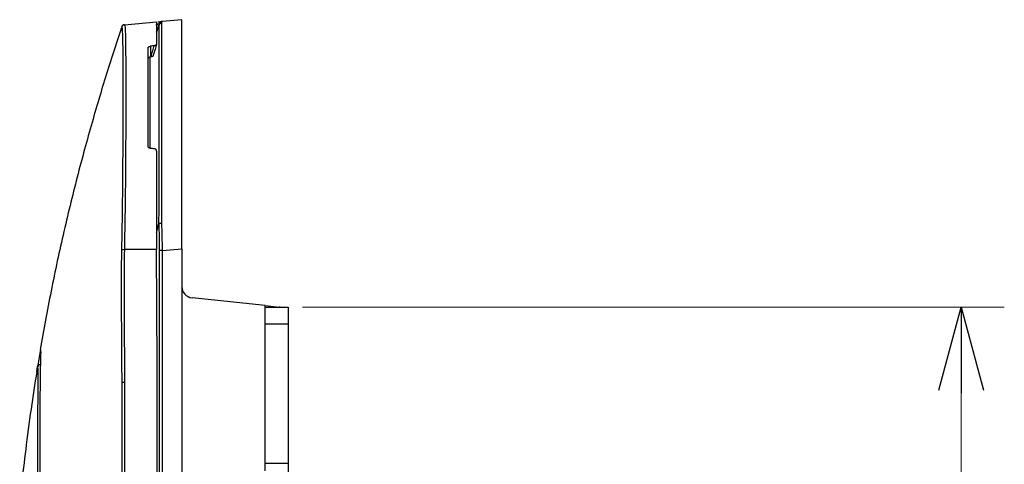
# Model space of a CAD drawing. Header units: millimetres. Extents: x 25 to 1935, y 715 to 2336.
# Tile 187 of 252: x 1525 to 1559, y 1043 to 1059. Entities that reach past the tile are written whole.
import ezdxf

# ---------------------------------------------------------------- set-up
doc = ezdxf.new("R2010")
doc.units = ezdxf.units.MM
doc.header["$LTSCALE"] = 2
doc.layers.get('0').update_dxf_attribs({"color": 2})
doc.styles.add('FS2312', font='simsun.ttf', dxfattribs={"width": 0.8})
doc.dimstyles.new('STANDARD$0', dxfattribs={"dimtxt": 3.5, "dimasz": 3, "dimexe": 1.5, "dimexo": 0.5, "dimgap": 1.5, "dimtad": 1, "dimdec": 1, "dimlfac": 5, "dimdsep": 46, "dimtxsty": 'FS2312', "dimblk1": 'OPEN', "dimblk2": 'OPEN', "dimsah": 1, "dimcen": 0, "dimclrd": 4, "dimclre": 4, "dimclrt": 4, "dimadec": 0, "dimazin": 0, "dimtfac": 1, "dimtdec": 1, "dimtmove": 1, "dimatfit": 0, "dimldrblk": 'OPEN', "dimfxl": 1, "dimtolj": 1, "dimtzin": 0, "dimlwd": 18, "dimlwe": 18, "dimarcsym": 1})

# ---------------------------------------------------------------- blocks, each defined once
blk = doc.blocks.new('_OPEN')
at = {"color": 0}
for p, q in [((-0.966, 0.259), (0, 0)), ((0, 0), (-1, 0)), ((0, 0), (-0.966, -0.259))]:
    blk.add_line(p, q, dxfattribs=at)
blk = doc.blocks.new('*D54')
at = {"color": 4, "lineweight": 18, "transparency": 16777216}
for p, q in [((1534.591, 1048.92), (1559.043, 1048.92)), ((1557.543, 1045.92), (1557.543, 881.92)), ((1534.591, 878.92), (1559.043, 878.92))]:
    blk.add_line(p, q, dxfattribs=at)
at = {"layer": 'Defpoints', "color": 0, "transparency": 16777216}
for p in [(1534.091, 1048.92), (1534.091, 878.92), (1557.543, 878.92)]:
    blk.add_point(p, dxfattribs=at)
at = {"color": 4, "lineweight": 18, "transparency": 16777216, "xscale": 3, "yscale": 3, "zscale": 3}
for p, rotation in [((1557.543, 1048.92), 90), ((1557.543, 878.92), 270)]:
    blk.add_blockref('_OPEN', p, dxfattribs=dict(at, rotation=rotation))
at = {"color": 4, "transparency": 16777216, "insert": (1554.293, 963.92), "char_height": 3.5, "attachment_point": 5, "rotation": 90, "style": 'FS2312'}
blk.add_mtext('\\A1;850', dxfattribs=at)

msp = doc.modelspace()

# ---------------------------------------------------------------- linework, layer by layer
at = {"color": 2, "linetype": 'Continuous', "lineweight": 30}
for p, q in [((1530.391, 1058.92), (1529.702, 1058.86)), ((1530.391, 1050.951), (1530.391, 1058.92)), ((1528.279, 1058.593), (1528.283, 1058.602)), ((1528.295, 1058.676), (1528.299, 1058.677)), ((1528.295, 1058.676), (1528.295, 1058.676)), ((1528.3, 1058.677), (1528.296, 1058.676)), ((1528.388, 1058.745), (1529.508, 1058.843)), ((1529.512, 1058.486), (1529.596, 1058.736)), ((1529.595, 1058.731), (1529.512, 1058.486)), ((1529.213, 1054.528), (1529.213, 1057.945)), ((1529.296, 1057.997), (1529.296, 1057.621)), ((1529.509, 1051.51), (1529.595, 1051.829)), ((1529.508, 1050.92), (1528.388, 1050.92)), ((1529.528, 1046.901), (1529.508, 1050.92)), ((1529.702, 1050.891), (1529.616, 1050.891)), ((1529.616, 1019.924), (1529.616, 1050.891)), ((1529.702, 1050.891), (1530.391, 1050.951)), ((1529.702, 1050.891), (1529.702, 1019.924)), ((1530.391, 1050.951), (1530.391, 876.89)), ((1533.291, 1048.973), (1530.749, 1049.24)), ((1533.291, 1043.213), (1533.291, 1048.973)), ((1533.291, 1048.973), (1533.791, 1048.92)), ((1533.291, 1048.92), (1534.091, 1048.92)), ((1533.791, 1048.939), (1533.791, 1048.92)), ((1534.091, 1048.92), (1534.091, 1048.32)), ((1534.091, 1048.32), (1533.291, 1048.32)), ((1534.091, 1048.32), (1534.091, 1043.488)), ((1525.386, 1046.892), (1525.475, 1047.437)), ((1529.528, 1020.037), (1529.528, 1046.901)), ((1525.356, 1046.836), (1525.33, 1046.676)), ((1528.308, 1020.019), (1528.308, 1046.298)), ((1528.394, 1046.293), (1528.394, 1020.019)), ((1533.291, 1043.488), (1534.091, 1043.488)), ((1534.091, 1043.488), (1534.091, 1043.064))]:
    msp.add_line(p, q, dxfattribs=at)
for centre, radius, start, end in [((1529.711, 1058.761), 0.1, 95, 160.8571), ((1528.389, 1058.645), 0.1, 94.9985, 161.9597), ((1528.389, 1058.645), 0.1, 94.9985, 161.8654), ((1528.397, 1058.646), 0.1, 95.004, 163.3187), ((1529.691, 1058.702), 0.0999, 95.4208, 163.0374), ((1529.652, 1058.716), 0.0586, 160.9063, 165.1749), ((1529.69, 1058.703), 0.0991, 95.0821, 160.789), ((1528.831, 1070.593), 19.678, 268.4573, 268.7108), ((1530.791, 1049.638), 0.4, 180, 264), ((1525.565, 1047.42), 0.1, 170.9349, 202.2464), ((1525.455, 1046.82), 0.1, 90.0006, 170.6551), ((1525.473, 1046.82), 0.1, 90.0022, 171.6131)]:
    msp.add_arc(centre, radius, start, end, dxfattribs=at)
for centre, major_axis, start_param, end_param in [((1539.884, 1054.019), (50.076, 6.316), 1.76756, 1.770375), ((1538.01, 1053.785), (46.3, 5.84), 1.746302, 1.746675), ((1539.884, 1047.822), (50.076, -6.316), 1.794445, 1.79726)]:
    msp.add_ellipse(centre, major_axis=major_axis, ratio=0.106576, start_param=start_param, end_param=end_param, dxfattribs=at)
for points, knots in [([(1529.57, 1058.849), (1529.582, 1058.85), (1529.617, 1058.853), (1529.659, 1058.856), (1529.695, 1058.86), (1529.7, 1058.86), (1529.702, 1058.86)], [0, 0, 0, 0, 0.158027, 0.452187, 0.725702, 1, 1, 1, 1]), ([(1528.301, 1058.677), (1528.145, 1058.205), (1527.797, 1057.151), (1527.299, 1055.492), (1526.776, 1053.598), (1526.281, 1051.58), (1525.831, 1049.517), (1525.58, 1048.118), (1525.458, 1047.437)], [0, 0, 0, 0, 0.144455, 0.322362, 0.497416, 0.669214, 0.83885, 1, 1, 1, 1]), ([(1528.301, 1058.674), (1528.3, 1058.674), (1528.294, 1058.675), (1528.294, 1058.675), (1528.295, 1058.676)], [0, 0, 0, 0, 0.229292, 1, 1, 1, 1]), ([(1528.301, 1050.923), (1528.307, 1051.213), (1528.319, 1051.795), (1528.332, 1052.798), (1528.341, 1053.908), (1528.347, 1055.071), (1528.35, 1056.116), (1528.349, 1057.015), (1528.346, 1057.739), (1528.338, 1058.271), (1528.326, 1058.608), (1528.31, 1058.652), (1528.301, 1058.674)], [0, 0, 0, 0, 0.07171, 0.14342, 0.25066, 0.3579, 0.465071, 0.572242, 0.679167, 0.786091, 0.893046, 1, 1, 1, 1]), ([(1528.388, 1058.745), (1528.397, 1058.725), (1528.414, 1058.685), (1528.427, 1058.347), (1528.434, 1057.812), (1528.438, 1057.083), (1528.439, 1056.174), (1528.436, 1055.123), (1528.43, 1053.943), (1528.42, 1052.823), (1528.407, 1051.803), (1528.394, 1051.216), (1528.388, 1050.92)], [0, 0, 0, 0, 0.105413, 0.21389, 0.3193, 0.427752, 0.533404, 0.642117, 0.747824, 0.856601, 0.927841, 1, 1, 1, 1]), ([(1529.616, 1058.793), (1529.616, 1058.791), (1529.61, 1058.786), (1529.593, 1058.776), (1529.583, 1058.77), (1529.546, 1058.752), (1529.516, 1058.738), (1529.485, 1058.725)], [0, 0, 0, 0, 0.25, 0.25, 0.5, 0.5, 1, 1, 1, 1]), ([(1529.508, 1058.843), (1529.509, 1058.822), (1529.511, 1058.78), (1529.512, 1058.509), (1529.513, 1058.247), (1529.513, 1058.126), (1529.513, 1058.065)], [0, 0, 0, 0, 0.371702, 0.754183, 0.876906, 1, 1, 1, 1]), ([(1529.595, 1051.829), (1529.596, 1052.268), (1529.597, 1052.697), (1529.597, 1053.325), (1529.598, 1053.532), (1529.598, 1053.839), (1529.598, 1053.94), (1529.599, 1054.142), (1529.599, 1054.243), (1529.599, 1054.739), (1529.6, 1055.115), (1529.6, 1055.648), (1529.6, 1055.82), (1529.6, 1056.071), (1529.6, 1056.154), (1529.6, 1056.316), (1529.6, 1056.396), (1529.6, 1056.786), (1529.6, 1057.068), (1529.6, 1057.447), (1529.6, 1057.567), (1529.599, 1057.79), (1529.599, 1057.895), (1529.598, 1058.184), (1529.598, 1058.342), (1529.597, 1058.588), (1529.596, 1058.678), (1529.595, 1058.731)], [0, 0, 0, 0, 0.125, 0.125, 0.1875, 0.1875, 0.21875, 0.21875, 0.25, 0.25, 0.375, 0.375, 0.4375, 0.4375, 0.46875, 0.46875, 0.5, 0.5, 0.625, 0.625, 0.6875, 0.6875, 0.75, 0.75, 0.875, 0.875, 1, 1, 1, 1]), ([(1529.681, 1058.802), (1529.682, 1058.749), (1529.683, 1058.66), (1529.684, 1058.412), (1529.684, 1058.254), (1529.685, 1057.962), (1529.685, 1057.857), (1529.685, 1057.632), (1529.685, 1057.512), (1529.686, 1057.129), (1529.686, 1056.845), (1529.686, 1056.451), (1529.686, 1056.37), (1529.686, 1056.207), (1529.686, 1056.124), (1529.686, 1055.87), (1529.685, 1055.696), (1529.685, 1055.158), (1529.685, 1054.779), (1529.684, 1054.278), (1529.684, 1054.176), (1529.684, 1053.973), (1529.684, 1053.87), (1529.684, 1053.56), (1529.683, 1053.351), (1529.683, 1052.717), (1529.682, 1052.284), (1529.681, 1051.841)], [0, 0, 0, 0, 0.125, 0.125, 0.25, 0.25, 0.3125, 0.3125, 0.375, 0.375, 0.5, 0.5, 0.53125, 0.53125, 0.5625, 0.5625, 0.625, 0.625, 0.75, 0.75, 0.78125, 0.78125, 0.8125, 0.8125, 0.875, 0.875, 1, 1, 1, 1]), ([(1529.213, 1057.945), (1529.215, 1057.951), (1529.217, 1057.962), (1529.235, 1057.978), (1529.262, 1057.99), (1529.285, 1057.995), (1529.296, 1057.997)], [0, 0, 0, 0, 0.253668, 0.507687, 0.752133, 1, 1, 1, 1]), ([(1529.313, 1057.624), (1529.335, 1057.694), (1529.375, 1057.826), (1529.415, 1057.957), (1529.434, 1058.018)], [0, 0, 0, 0, 0.53716, 1, 1, 1, 1]), ([(1529.513, 1058.065), (1529.495, 1058.005), (1529.454, 1057.873), (1529.414, 1057.741), (1529.392, 1057.67)], [0, 0, 0, 0, 0.456681, 1, 1, 1, 1]), ([(1529.434, 1058.018), (1529.444, 1058.02), (1529.465, 1058.024), (1529.49, 1058.035), (1529.507, 1058.048), (1529.513, 1058.058), (1529.513, 1058.064), (1529.513, 1058.065)], [0, 0, 0, 0, 0.239221, 0.47889, 0.709704, 0.939803, 1, 1, 1, 1]), ([(1529.296, 1057.621), (1529.286, 1057.62), (1529.265, 1057.616), (1529.24, 1057.605), (1529.221, 1057.591), (1529.214, 1057.58), (1529.214, 1057.573), (1529.213, 1057.571)], [0, 0, 0, 0, 0.223478, 0.446791, 0.674913, 0.915724, 1, 1, 1, 1]), ([(1529.27, 1057.616), (1529.271, 1057.585), (1529.274, 1057.48), (1529.277, 1057.072), (1529.28, 1056.409), (1529.28, 1055.534), (1529.28, 1054.864), (1529.279, 1054.462), (1529.279, 1054.446)], [0, 0, 0, 0, 0.09429, 0.317887, 0.542039, 0.766185, 0.990361, 1, 1, 1, 1]), ([(1529.392, 1057.67), (1529.391, 1057.665), (1529.389, 1057.656), (1529.373, 1057.642), (1529.349, 1057.632), (1529.328, 1057.626), (1529.315, 1057.624), (1529.313, 1057.624)], [0, 0, 0, 0, 0.243528, 0.487658, 0.719345, 0.946373, 1, 1, 1, 1]), ([(1529.296, 1054.441), (1529.286, 1054.443), (1529.265, 1054.447), (1529.239, 1054.465), (1529.221, 1054.489), (1529.214, 1054.511), (1529.214, 1054.525), (1529.213, 1054.528)], [0, 0, 0, 0, 0.225539, 0.450943, 0.680414, 0.920964, 1, 1, 1, 1]), ([(1529.513, 1054.346), (1529.512, 1054.356), (1529.51, 1054.375), (1529.494, 1054.4), (1529.47, 1054.418), (1529.449, 1054.425), (1529.436, 1054.427), (1529.434, 1054.427)], [0, 0, 0, 0, 0.242069, 0.484662, 0.71668, 0.946121, 1, 1, 1, 1]), ([(1529.513, 1054.346), (1529.513, 1054.075), (1529.513, 1053.53), (1529.511, 1052.674), (1529.51, 1051.8), (1529.508, 1051.215), (1529.508, 1050.92)], [0, 0, 0, 0, 0.250531, 0.504274, 0.750611, 1, 1, 1, 1]), ([(1529.596, 1051.831), (1529.596, 1051.831), (1529.596, 1051.831), (1529.596, 1051.831), (1529.596, 1051.83), (1529.595, 1051.83), (1529.595, 1051.829), (1529.595, 1051.829), (1529.595, 1051.829), (1529.595, 1051.829)], [0, 0, 0, 0, 0.00000768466, 0.00000768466, 0.00000768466, 0.00001785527, 0.00001785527, 0.00001785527, 0.00002187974, 0.00002187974, 0.00002187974, 0.00002187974]), ([(1529.596, 1051.831), (1529.603, 1051.833), (1529.614, 1051.836), (1529.644, 1051.839), (1529.662, 1051.84), (1529.681, 1051.841)], [0, 0, 0, 0, 0.5, 0.5, 1, 1, 1, 1]), ([(1528.308, 1046.292), (1528.308, 1046.359), (1528.306, 1046.692), (1528.301, 1048.092), (1528.279, 1049.569), (1528.299, 1050.779), (1528.301, 1050.923)], [0, 0, 0, 0, 0.043195, 0.215974, 0.907091, 1, 1, 1, 1]), ([(1528.388, 1050.92), (1528.386, 1050.149), (1528.38, 1048.607), (1528.39, 1047.064), (1528.394, 1046.293)], [0, 0, 0, 0, 0.49996, 1, 1, 1, 1]), ([(1525.467, 1047.429), (1525.469, 1047.422), (1525.474, 1047.406), (1525.473, 1047.28), (1525.465, 1047.068), (1525.458, 1046.769), (1525.453, 1046.392), (1525.449, 1045.939), (1525.446, 1045.405), (1525.444, 1044.8), (1525.444, 1044.131), (1525.444, 1043.403), (1525.445, 1042.608), (1525.447, 1041.763), (1525.45, 1040.878), (1525.454, 1039.956), (1525.459, 1038.99), (1525.469, 1037.893), (1525.476, 1036.667), (1525.469, 1035.772), (1525.466, 1035.321)], [0, 0, 0, 0, 0.0442994, 0.0978379, 0.1525469, 0.2076593, 0.260846, 0.3143999, 0.3691126, 0.424226, 0.4774378, 0.5310182, 0.5857608, 0.6409049, 0.6941282, 0.74772, 0.8024722, 0.857625, 0.9283707, 1, 1, 1, 1]), ([(1525.457, 1047.437), (1525.457, 1047.437), (1525.457, 1047.437), (1525.457, 1047.437), (1525.457, 1047.437)], [0, 0, 0, 0, 0.74894, 1, 1, 1, 1]), ([(1525.457, 1047.437), (1525.458, 1047.437), (1525.458, 1047.437), (1525.463, 1047.436), (1525.466, 1047.436)], [0, 0, 0, 0, 0.452809, 1, 1, 1, 1]), ([(1525.364, 1046.835), (1525.295, 1046.405), (1525.151, 1045.503), (1524.974, 1044.178), (1524.836, 1043.015), (1524.769, 1042.324), (1524.742, 1042.056)], [0, 0, 0, 0, 0.270476, 0.56686, 0.832036, 1, 1, 1, 1]), ([(1525.374, 1046.835), (1525.373, 1046.835), (1525.368, 1046.835), (1525.359, 1046.836), (1525.357, 1046.836), (1525.357, 1046.837)], [0, 0, 0, 0, 0.07773, 0.3886505, 1, 1, 1, 1]), ([(1525.374, 1035.322), (1525.378, 1035.752), (1525.387, 1036.615), (1525.385, 1037.892), (1525.382, 1039.137), (1525.381, 1040.333), (1525.379, 1041.466), (1525.379, 1042.523), (1525.378, 1043.487), (1525.379, 1044.35), (1525.379, 1045.1), (1525.381, 1045.723), (1525.382, 1046.218), (1525.385, 1046.573), (1525.387, 1046.793), (1525.378, 1046.821), (1525.374, 1046.835)], [0, 0, 0, 0, 0.071464, 0.143159, 0.214626, 0.286104, 0.357808, 0.429285, 0.500804, 0.57255, 0.644069, 0.715595, 0.787349, 0.858876, 0.929438, 1, 1, 1, 1]), ([(1528.394, 1046.293), (1528.39, 1046.293), (1528.375, 1046.293), (1528.349, 1046.293), (1528.323, 1046.293), (1528.313, 1046.292), (1528.308, 1046.292)], [0, 0, 0, 0, 0.103368, 0.413959, 0.70698, 1, 1, 1, 1])]:
    msp.add_open_spline(points, degree=3, knots=knots, dxfattribs=at)
for points in [[(1529.702, 1058.86), (1529.702, 1058.86), (1529.695, 1058.841), (1529.681, 1058.802)], [(1529.596, 1058.736), (1529.61, 1058.774), (1529.616, 1058.793), (1529.616, 1058.793)], [(1529.616, 1050.891), (1529.616, 1051.205), (1529.61, 1051.519), (1529.596, 1051.831)], [(1529.681, 1051.841), (1529.695, 1051.525), (1529.702, 1051.209), (1529.702, 1050.891)]]:
    msp.add_open_spline(points, degree=3, dxfattribs=at)

# ---------------------------------------------------------------- dimensions: what is measured, and where the dimension line sits
dim = msp.add_linear_dim(base=(1557.543, 878.92), p1=(1534.091, 1048.92), p2=(1534.091, 878.92), angle=90, dimstyle='STANDARD$0')
dim.commit()
dim.dimension.update_dxf_attribs({"geometry": '*D54', "text_midpoint": (1554.293, 963.92)})

doc.saveas('drawing.dxf')
